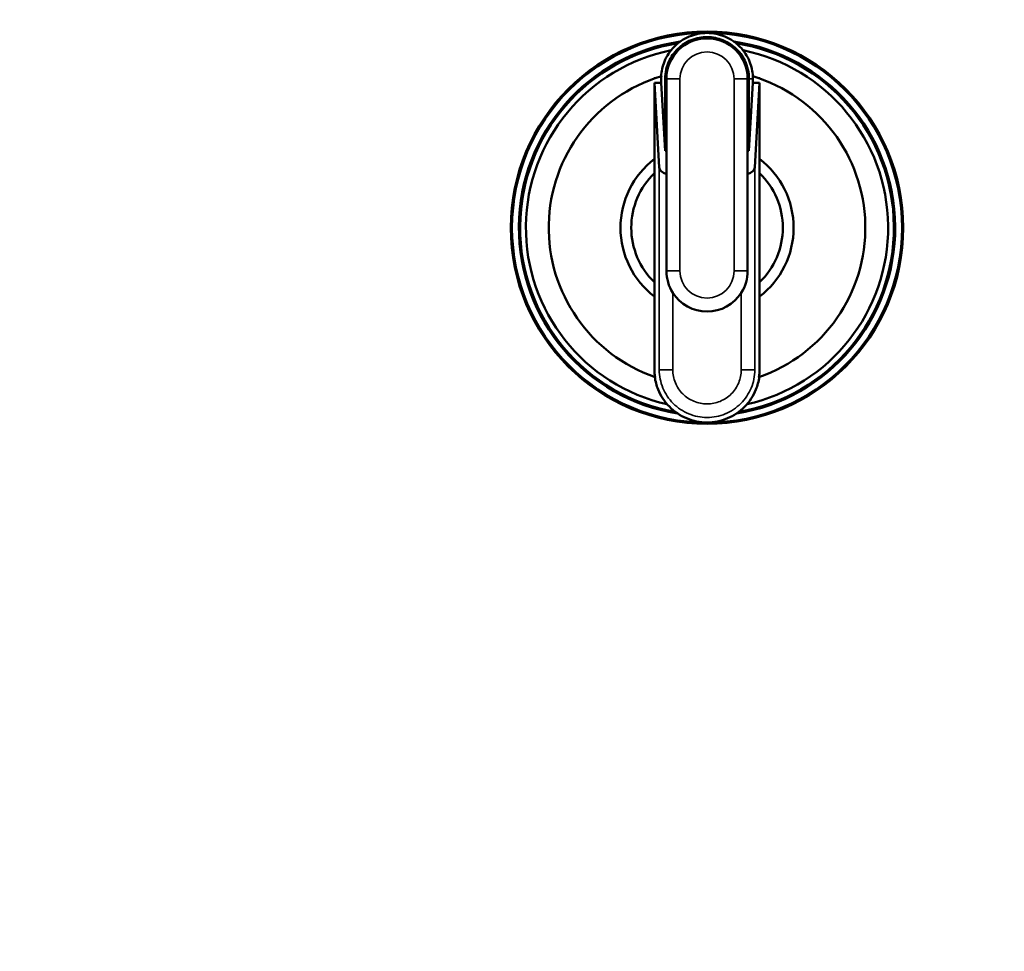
# Model space of a CAD drawing. Header units: inches. Extents: x 0 to 136, y 2 to 86.
# Tile 108 of 144: x 72.98 to 75.85, y 70.19 to 72.9. Entities that reach past the tile are written whole.
import ezdxf

# ---------------------------------------------------------------- set-up
doc = ezdxf.new("R2010")
doc.units = ezdxf.units.IN
doc.header["$LTSCALE"] = 4
doc.header["$MEASUREMENT"] = 0
for name, color, linetype, lineweight in [('Dimension (ANSI)', 7, 'Continuous', 25), ('Visible (ANSI)', 7, 'Continuous', 50), ('Visible Narrow (ANSI)', 7, 'Continuous', 35)]:
    doc.layers.add(name, color=color, linetype=linetype, lineweight=lineweight)
doc.styles.add('Dimension Text', font='tahoma.ttf')
doc.dimstyles.new('Dual Dimension', dxfattribs={"dimscale": 4, "dimtxt": 0.12, "dimasz": 0.098425, "dimexe": 0.125, "dimexo": 0.0625, "dimgap": 0.031496, "dimtad": 0, "dimtih": 1, "dimtoh": 1, "dimrnd": 1e-08, "dimzin": 4, "dimdsep": 46, "dimtxsty": 'Dimension Text', "dimcen": 0.09, "dimdle": 0.393701, "dimclrd": 256, "dimclre": 256, "dimclrt": 256, "dimadec": 0, "dimazin": 1, "dimtfac": 1, "dimtofl": 0, "dimtmove": 0, "dimatfit": 3, "dimfxl": 1, "dimtolj": 1, "dimtzin": 4, "dimlwd": -1, "dimlwe": -1, "dimarcsym": 0})

# ---------------------------------------------------------------- blocks, each defined once
blk = doc.blocks.new('*D16')
at = {"layer": 'Defpoints', "color": 0, "transparency": 16777216}
for p in [(79.1052, 82.1641), (79.1052, 77.2921), (68.633, 53.2724)]:
    blk.add_point(p, dxfattribs=at)
at = {"layer": 'Dimension (ANSI)', "transparency": 16777216}
for p, q in [((68.633, 53.5224), (68.633, 82.6641)), ((79.1052, 77.5421), (79.1052, 82.6641)), ((69.0267, 82.1641), (71.6358, 82.1641)), ((78.7115, 82.1641), (76.1024, 82.1641))]:
    blk.add_line(p, q, dxfattribs=at)
for points in [[(69.0267, 82.2298), (69.0267, 82.0985), (68.633, 82.1641)], [(78.7115, 82.2298), (78.7115, 82.0985), (79.1052, 82.1641)]]:
    blk.add_solid(points, dxfattribs=at)
at = {"layer": 'Dimension (ANSI)', "transparency": 16777216, "insert": (73.8691, 82.1641), "char_height": 0.48, "attachment_point": 5, "style": 'Dimension Text'}
blk.add_mtext('\\A1;{\\H3.0x;(}\\S10.47^ 266.0 mm;{\\H3.0x;)}', dxfattribs=at)

msp = doc.modelspace()

# ---------------------------------------------------------------- linework, layer by layer
at = {"layer": 'Visible (ANSI)'}
for p, q in [((74.8267, 72.7264), (74.8267, 72.7275)), ((74.8267, 72.7275), (74.8267, 72.7264)), ((74.8298, 72.7275), (74.8267, 72.7275)), ((74.8274, 72.7139), (74.8471, 72.7139)), ((74.8412, 72.4676), (74.8274, 72.7139)), ((74.8274, 72.4925), (74.8274, 72.7139)), ((74.8471, 72.7139), (74.8582, 72.5161)), ((74.8621, 72.7252), (74.8621, 72.1661)), ((75.0983, 72.1661), (75.0983, 72.7252)), ((75.1023, 72.5161), (75.1023, 72.7252)), ((75.1023, 72.5161), (75.1133, 72.7139)), ((75.1133, 72.7139), (75.1133, 72.7252)), ((75.1133, 72.7139), (75.133, 72.7139)), ((75.133, 72.7139), (75.1192, 72.4676)), ((75.1306, 72.7275), (75.1337, 72.7275)), ((75.133, 72.7139), (75.133, 72.4925)), ((75.1337, 72.7275), (75.1337, 72.7264)), ((75.1337, 72.7264), (75.1337, 72.7275)), ((74.8582, 72.5161), (74.8621, 72.5161)), ((75.0983, 72.5161), (75.1023, 72.5161)), ((74.8274, 72.4511), (74.8274, 72.4925)), ((75.133, 72.4925), (75.133, 72.4511)), ((74.8274, 72.1331), (74.8274, 72.4511)), ((75.133, 72.4511), (75.133, 72.1331)), ((74.8274, 72.0917), (74.8274, 72.1331)), ((75.133, 72.1331), (75.133, 72.0917))]:
    msp.add_line(p, q, dxfattribs=at)
for radius in [0.5709, 0.5675]:
    msp.add_circle((74.9802, 72.2921), radius, dxfattribs=at)
for centre, radius, start, end in [((74.9802, 72.2921), 0.5475, 98.1849, 260.9812), ((74.9802, 72.2921), 0.5472, 98.2299, 260.9311), ((74.9802, 72.2921), 0.5438, 98.8829, 260.2021), ((74.9802, 72.7252), 0.1181, 0, 180), ((74.9802, 72.2921), 0.5475, 279.0188, 81.8151), ((74.9802, 72.2921), 0.5472, 279.0689, 81.7701), ((74.9802, 72.2921), 0.5438, 279.7979, 81.1171), ((74.9802, 72.2921), 0.527, 101.4561, 257.2959), ((74.9802, 72.2921), 0.527, 282.7041, 78.5439), ((74.9802, 72.2921), 0.4606, 106.7633, 250.8346), ((74.9802, 72.2921), 0.4606, 289.1654, 73.2367), ((74.9811, 72.7252), 0.1322, 0.0033, 3.4664), ((74.9802, 72.2921), 0.252, 127.3261, 232.6739), ((74.9802, 72.2921), 0.252, 307.3261, 52.6739), ((74.9802, 72.2921), 0.2205, 133.8659, 226.1341), ((74.9802, 72.2921), 0.2205, 313.8659, 46.1341), ((74.9802, 72.1661), 0.1181, 180, 212.4444), ((74.9802, 72.1661), 0.1181, 327.5556, 0), ((74.9802, 72.1661), 0.1181, 212.4444, 327.5556), ((74.9802, 72.2922), 0.5439, 275.8134, 275.8135)]:
    msp.add_arc(centre, radius, start, end, dxfattribs=at)
for centre, start_param, end_param in [((74.8805, 72.4684), 0.032247, 1.083473), ((75.0799, 72.4684), 2.058119, 3.109346)]:
    msp.add_ellipse(centre, major_axis=(-0.0394, 0), ratio=0.57735, start_param=start_param, end_param=end_param, dxfattribs=at)
for points, knots in [([(75.1138, 72.7329), (75.113, 72.7475), (75.1059, 72.7791), (75.0781, 72.8216), (75.0334, 72.8519), (74.9802, 72.8626), (74.927, 72.8519), (74.8823, 72.8216), (74.8545, 72.7791), (74.8474, 72.7475), (74.8466, 72.7329)], [0.0090715, 0.0090715, 0.0090715, 0.0090715, 0.0601439, 0.1202878, 0.1804318, 0.2405757, 0.3007196, 0.3608635, 0.4210074, 0.4720799, 0.4720799, 0.4720799, 0.4720799]), ([(74.8582, 72.5161), (74.8582, 72.5825), (74.8582, 72.6489), (74.8582, 72.73), (74.8582, 72.7475), (74.8721, 72.7843), (74.8809, 72.7976), (74.9023, 72.8207), (74.9156, 72.8297), (74.9441, 72.843), (74.9598, 72.8463), (74.9914, 72.8479), (75.0072, 72.845), (75.037, 72.8346), (75.0506, 72.8259), (75.0743, 72.8049), (75.0836, 72.7916), (75.0939, 72.7704), (75.097, 72.7617), (75.1012, 72.7437), (75.1023, 72.7345), (75.1023, 72.7252)], [0.000001, 0.000001, 0.000001, 0.000001, 0.506087, 0.506087, 0.61786, 0.61786, 0.70282, 0.70282, 0.804761, 0.804761, 0.9279, 0.9279, 1.077366, 1.077366, 1.25847, 1.25847, 1.476573, 1.476573, 1.616189, 1.616189, 1.757351, 1.757351, 1.757351, 1.757351]), ([(74.8473, 72.7332), (74.8472, 72.7305), (74.8471, 72.7278), (74.8471, 72.7214), (74.8471, 72.7176), (74.8471, 72.7139)], [0.47177695, 0.47177695, 0.47177695, 0.47177695, 0.48115135, 0.48115135, 0.4944583, 0.4944583, 0.4944583, 0.4944583]), ([(74.8274, 72.0917), (74.8274, 72.0211), (74.8274, 71.9501), (74.8274, 71.8715), (74.8279, 71.8642), (74.829, 71.857)], [0.31751174, 0.31751174, 0.31751174, 0.31751174, 0.40483348, 0.40483348, 0.41368517, 0.41368517, 0.41368517, 0.41368517]), ([(75.1314, 71.857), (75.1325, 71.8642), (75.133, 71.8715), (75.133, 71.9501), (75.133, 72.0211), (75.133, 72.0917)], [0.58631483, 0.58631483, 0.58631483, 0.58631483, 0.59516652, 0.59516652, 0.68248826, 0.68248826, 0.68248826, 0.68248826]), ([(74.8282, 71.8573), (74.8299, 71.845), (74.8383, 71.8135), (74.8677, 71.7684), (74.919, 71.7334), (74.9802, 71.721), (75.0414, 71.7334), (75.0927, 71.7684), (75.1221, 71.8135), (75.1305, 71.845), (75.1322, 71.8573)], [0.4135472, 0.4135472, 0.4135472, 0.4135472, 0.4286251, 0.4524167, 0.4762084, 0.5, 0.5237916, 0.5475833, 0.5713749, 0.5864528, 0.5864528, 0.5864528, 0.5864528])]:
    msp.add_open_spline(points, degree=3, knots=knots, dxfattribs=at)
at = {"layer": 'Visible Narrow (ANSI)'}
for p, q in [((74.9015, 72.7252), (74.8621, 72.7252)), ((74.9015, 72.7252), (74.9015, 72.1661)), ((75.0589, 72.1661), (75.0589, 72.7252)), ((75.0983, 72.7252), (75.0589, 72.7252)), ((75.1023, 72.7252), (75.1133, 72.7252)), ((74.8412, 72.4676), (74.8412, 71.8787)), ((75.1192, 71.8787), (75.1192, 72.4676)), ((74.9015, 72.1661), (74.8621, 72.1661)), ((75.0983, 72.1661), (75.0589, 72.1661)), ((74.8805, 72.1028), (74.8805, 71.8787)), ((75.0799, 71.8787), (75.0799, 72.1028)), ((74.8412, 71.8787), (74.8805, 71.8787)), ((75.0799, 71.8787), (75.1192, 71.8787))]:
    msp.add_line(p, q, dxfattribs=at)
for centre, start, end in [((74.9802, 72.7252), 0, 180), ((74.9802, 72.1661), 180, 0)]:
    msp.add_arc(centre, 0.0787, start, end, dxfattribs=at)
for points, knots in [([(74.8412, 71.8787), (74.8412, 71.8695), (74.8421, 71.8605), (74.8456, 71.8427), (74.8483, 71.8339), (74.8553, 71.817), (74.8596, 71.8091), (74.8696, 71.794), (74.8755, 71.7868), (74.8883, 71.774), (74.8953, 71.7682), (74.9105, 71.7581), (74.9186, 71.7538), (74.9353, 71.7468), (74.9441, 71.7442), (74.962, 71.7406), (74.971, 71.7397), (74.9892, 71.7397), (74.9984, 71.7406), (75.0162, 71.7441), (75.0248, 71.7467), (75.0417, 71.7537), (75.0499, 71.7581), (75.0649, 71.7681), (75.0719, 71.7738), (75.085, 71.7868), (75.0907, 71.7939), (75.1008, 71.8089), (75.1051, 71.817), (75.1121, 71.8339), (75.1147, 71.8426), (75.1183, 71.8603), (75.1192, 71.8695), (75.1192, 71.8787)], [0, 0, 0, 0, 0.000494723, 0.000494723, 0.000989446, 0.000989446, 0.001484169, 0.001484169, 0.001978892, 0.001978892, 0.002473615, 0.002473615, 0.002968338, 0.002968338, 0.003463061, 0.003463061, 0.003957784, 0.003957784, 0.004452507, 0.004452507, 0.00494723, 0.00494723, 0.005441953, 0.005441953, 0.005936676, 0.005936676, 0.006431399, 0.006431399, 0.006926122, 0.006926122, 0.007420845, 0.007420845, 0.007915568, 0.007915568, 0.007915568, 0.007915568]), ([(75.0799, 71.8787), (75.0799, 71.8721), (75.0792, 71.8655), (75.0767, 71.8528), (75.0748, 71.8466), (75.0698, 71.8345), (75.0666, 71.8287), (75.0594, 71.8179), (75.0553, 71.8128), (75.046, 71.8035), (75.0409, 71.7994), (75.0301, 71.7922), (75.0243, 71.7891), (75.0122, 71.7841), (75.006, 71.7822), (74.9932, 71.7797), (74.9866, 71.779), (74.9736, 71.779), (74.9672, 71.7797), (74.9543, 71.7822), (74.948, 71.7842), (74.936, 71.7891), (74.9302, 71.7922), (74.9193, 71.7995), (74.9143, 71.8036), (74.9051, 71.8128), (74.9009, 71.818), (74.8937, 71.8288), (74.8906, 71.8345), (74.8856, 71.8466), (74.8837, 71.8529), (74.8812, 71.8657), (74.8805, 71.8721), (74.8805, 71.8787)], [-0.007915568, -0.007915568, -0.007915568, -0.007915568, -0.007420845, -0.007420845, -0.006926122, -0.006926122, -0.006431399, -0.006431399, -0.005936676, -0.005936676, -0.005441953, -0.005441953, -0.00494723, -0.00494723, -0.004452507, -0.004452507, -0.003957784, -0.003957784, -0.003463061, -0.003463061, -0.002968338, -0.002968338, -0.002473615, -0.002473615, -0.001978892, -0.001978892, -0.001484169, -0.001484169, -0.000989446, -0.000989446, -0.000494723, -0.000494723, 0, 0, 0, 0])]:
    msp.add_open_spline(points, degree=3, knots=knots, dxfattribs=at)

# ---------------------------------------------------------------- dimensions: what is measured, and where the dimension line sits
at = {"layer": 'Dimension (ANSI)'}
dim = msp.add_linear_dim(base=(79.1052, 82.1641), p1=(68.633, 53.2724), p2=(79.1052, 77.2921), text='{\\H3.0x;(}\\S<>^ 266.0 mm;{\\H3.0x;)}', dimstyle='Dual Dimension', override={"dimgap": 0.031496, "dimtih": 0, "dimtoh": 0, "dimdec": 2, "dimpost": '\\X', "dimtol": 0, "dimlim": 0, "dimtp": 0, "dimtm": 0, "dimtdec": 2, "dimatfit": 1}, dxfattribs=at)
dim.commit()
dim.dimension.update_dxf_attribs({"geometry": '*D16', "text_midpoint": (73.8691, 82.1641), "dimtype": 160})

doc.saveas('drawing.dxf')
